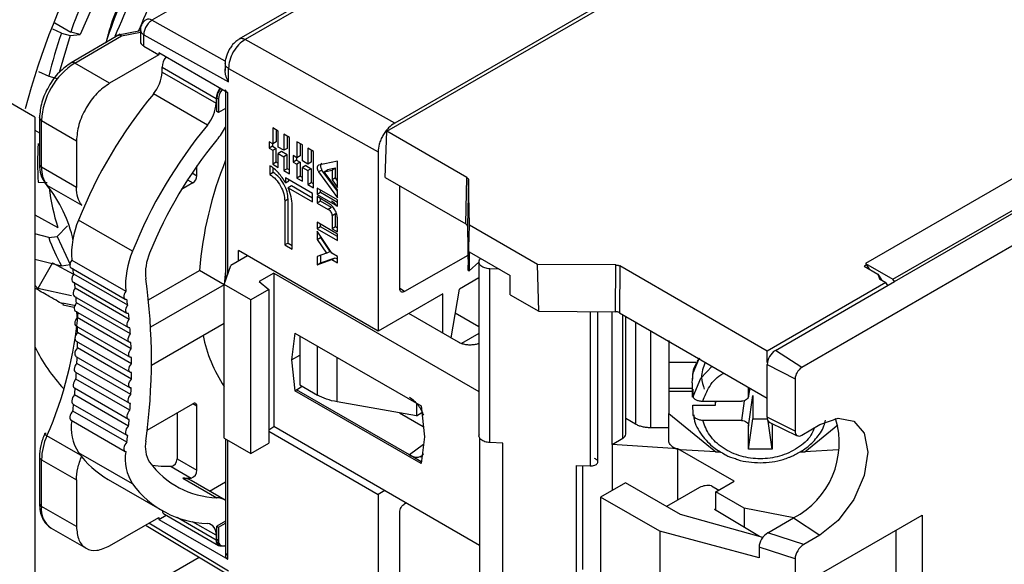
# Model space of a CAD drawing. Header units: millimetres. Extents: x 7187 to 8806, y -3756 to -2918.
# Tile 112 of 250: x 8062 to 8104, y -3653 to -3630. Entities that reach past the tile are written whole.
import ezdxf

# ---------------------------------------------------------------- set-up
doc = ezdxf.new("R2010")
doc.units = ezdxf.units.MM
doc.header["$LTSCALE"] = 3

msp = doc.modelspace()

# ---------------------------------------------------------------- linework, layer by layer
at = {"linetype": 'Continuous', "lineweight": 30}
for p, q in [((8088.587, -3617.388), (8067.418, -3629.609)), ((8092.531, -3618.061), (8071.122, -3630.42)), ((8092.762, -3618.089), (8071.378, -3630.434)), ((8077.411, -3634.335), (8100.109, -3621.231)), ((8099.244, -3621.575), (8077.749, -3633.984)), ((8065.512, -3627.58), (8064.366, -3630.223)), ((8063.288, -3629.719), (8063.959, -3630.115)), ((8070.539, -3631.348), (8067.418, -3629.609)), ((8063.569, -3630.156), (8063.199, -3629.984)), ((8063.931, -3630.266), (8063.465, -3631.834)), ((8063.569, -3630.156), (8063.931, -3630.266)), ((8063.931, -3630.266), (8064.366, -3630.223)), ((8064.366, -3630.223), (8063.959, -3630.115)), ((8066.072, -3630.21), (8063.983, -3631.416)), ((8066.924, -3630.058), (8065.912, -3630.263)), ((8066.125, -3630.281), (8066.924, -3630.119)), ((8066.924, -3630.021), (8066.924, -3630.512)), ((8067.071, -3630.225), (8070.677, -3632.234)), ((8067.071, -3630.715), (8067.071, -3630.225)), ((8064.133, -3631.431), (8066.125, -3630.281)), ((8077.749, -3633.984), (8071.378, -3630.434)), ((8067.707, -3631.082), (8065.618, -3632.288)), ((8067.071, -3630.715), (8067.707, -3631.082)), ((8070.641, -3632.694), (8067.707, -3631.001)), ((8067.707, -3631.001), (8067.707, -3631.082)), ((8063.983, -3631.416), (8063.979, -3631.418)), ((8065.618, -3632.288), (8064.133, -3631.431)), ((8070.531, -3631.444), (8070.531, -3631.746)), ((8062.437, -3633.732), (8058.902, -3631.69)), ((8062.584, -3631.798), (8063.025, -3631.986)), ((8067.848, -3631.613), (8070.147, -3632.94)), ((8067.848, -3631.816), (8067.848, -3631.613)), ((8067.848, -3631.816), (8070.147, -3633.143)), ((8070.677, -3631.662), (8077.042, -3635.208)), ((8070.677, -3632.234), (8070.677, -3631.662)), ((8116.956, -3631.747), (8095.069, -3644.382)), ((8063.025, -3631.986), (8063.39, -3632.087)), ((8069.776, -3634.075), (8067.478, -3632.748)), ((8070.553, -3632.643), (8070.553, -3640.671)), ((8070.641, -3640.418), (8070.641, -3632.694)), ((8070.147, -3632.94), (8070.147, -3633.143)), ((8070.182, -3633.491), (8070.182, -3632.919)), ((8070.182, -3632.919), (8070.253, -3632.96)), ((8070.253, -3632.96), (8070.253, -3633.532)), ((8109.946, -3632.934), (8097.784, -3639.955)), ((8070.253, -3633.532), (8070.182, -3633.491)), ((8070.553, -3633.358), (8070.253, -3633.532)), ((8098.951, -3640.628), (8111.113, -3633.607)), ((8062.437, -3633.732), (8062.437, -3662.31)), ((8062.631, -3633.758), (8062.631, -3633.753)), ((8062.631, -3633.758), (8062.631, -3635.74)), ((8062.719, -3633.88), (8064.204, -3634.738)), ((8062.719, -3635.862), (8062.719, -3633.88)), ((8099.012, -3640.729), (8111.052, -3633.778)), ((8062.437, -3634.286), (8062.631, -3634.398)), ((8072.796, -3634.323), (8072.56, -3634.187)), ((8072.56, -3634.187), (8072.56, -3634.869)), ((8072.701, -3634.268), (8072.701, -3634.788)), ((8072.796, -3635.006), (8072.796, -3634.323)), ((8077.343, -3636.294), (8077.411, -3634.335)), ((8080.818, -3636.301), (8077.411, -3634.335)), ((8064.204, -3634.738), (8064.204, -3636.719)), ((8072.56, -3634.869), (8072.402, -3634.778)), ((8072.402, -3634.778), (8072.402, -3635.051)), ((8072.543, -3634.86), (8072.543, -3634.969)), ((8072.701, -3634.788), (8072.56, -3634.869)), ((8073.269, -3634.596), (8073.032, -3634.46)), ((8073.032, -3634.46), (8073.032, -3635.142)), ((8073.174, -3634.541), (8073.174, -3635.06)), ((8073.269, -3636.143), (8073.269, -3634.596)), ((8073.82, -3634.915), (8073.584, -3634.778)), ((8073.584, -3634.778), (8073.584, -3635.46)), ((8073.725, -3634.86), (8073.725, -3635.379)), ((8072.543, -3634.969), (8072.402, -3635.051)), ((8072.402, -3635.051), (8072.56, -3635.142)), ((8072.543, -3634.969), (8072.701, -3635.06)), ((8072.56, -3635.142), (8072.701, -3635.06)), ((8072.56, -3635.142), (8072.56, -3635.733)), ((8072.701, -3635.652), (8072.701, -3635.06)), ((8073.032, -3635.142), (8072.796, -3635.006)), ((8072.937, -3635.197), (8072.796, -3635.279)), ((8072.796, -3635.87), (8072.796, -3635.279)), ((8072.796, -3635.279), (8073.032, -3635.415)), ((8073.174, -3635.333), (8072.937, -3635.197)), ((8073.174, -3635.06), (8073.032, -3635.142)), ((8073.82, -3635.597), (8073.82, -3634.915)), ((8074.293, -3635.187), (8074.057, -3635.051)), ((8074.057, -3635.051), (8074.057, -3635.733)), ((8074.198, -3635.133), (8074.198, -3635.652)), ((8074.293, -3636.734), (8074.293, -3635.187)), ((8077.042, -3635.208), (8077.042, -3642.84)), ((8072.701, -3635.652), (8072.56, -3635.733)), ((8072.796, -3635.707), (8072.701, -3635.652)), ((8073.174, -3635.333), (8073.032, -3635.415)), ((8073.032, -3635.415), (8073.032, -3636.006)), ((8073.174, -3635.925), (8073.174, -3635.333)), ((8073.584, -3635.46), (8073.426, -3635.369)), ((8073.426, -3635.369), (8073.426, -3635.642)), ((8073.568, -3635.561), (8073.426, -3635.642)), ((8073.426, -3635.642), (8073.584, -3635.733)), ((8073.568, -3635.451), (8073.568, -3635.561)), ((8073.568, -3635.561), (8073.725, -3635.652)), ((8073.725, -3635.379), (8073.584, -3635.46)), ((8073.725, -3635.652), (8073.584, -3635.733)), ((8073.725, -3635.652), (8073.725, -3636.243)), ((8074.057, -3635.733), (8073.82, -3635.597)), ((8074.198, -3635.652), (8074.057, -3635.733)), ((8075.317, -3635.611), (8074.512, -3635.776)), ((8075.317, -3636.718), (8075.317, -3635.611)), ((8064.204, -3636.719), (8062.719, -3635.862)), ((8069.128, -3636.107), (8069.334, -3636.226)), ((8069.334, -3636.226), (8069.334, -3635.809)), ((8072.441, -3635.803), (8072.441, -3636.167)), ((8072.583, -3636.085), (8072.441, -3636.167)), ((8072.56, -3635.733), (8072.796, -3635.87)), ((8072.583, -3636.085), (8072.583, -3635.906)), ((8073.174, -3635.925), (8073.032, -3636.006)), ((8073.032, -3636.006), (8073.269, -3636.143)), ((8073.269, -3635.98), (8073.174, -3635.925)), ((8073.584, -3635.733), (8073.584, -3636.325)), ((8073.962, -3635.788), (8073.82, -3635.87)), ((8073.82, -3636.461), (8073.82, -3635.87)), ((8073.82, -3635.87), (8074.057, -3636.006)), ((8073.962, -3635.788), (8074.198, -3635.925)), ((8074.198, -3635.925), (8074.057, -3636.006)), ((8074.057, -3636.006), (8074.057, -3636.598)), ((8074.198, -3635.925), (8074.198, -3636.516)), ((8074.653, -3635.982), (8074.512, -3636.064)), ((8074.512, -3636.064), (8075.317, -3637.158)), ((8075.317, -3636.884), (8074.653, -3635.982)), ((8074.749, -3636.057), (8074.891, -3635.975)), ((8074.749, -3636.057), (8075.081, -3635.989)), ((8075.317, -3636.828), (8074.749, -3636.057)), ((8075.222, -3635.907), (8074.891, -3635.975)), ((8075.222, -3635.907), (8075.081, -3635.989)), ((8075.081, -3635.989), (8075.081, -3636.397)), ((8075.222, -3636.316), (8075.222, -3635.907)), ((8062.575, -3636.497), (8062.952, -3636.518)), ((8069.157, -3636.532), (8068.677, -3636.81)), ((8068.932, -3636.403), (8069.157, -3636.532)), ((8074.254, -3636.975), (8073.103, -3636.311)), ((8073.103, -3636.311), (8073.103, -3636.523)), ((8073.103, -3636.523), (8073.245, -3636.441)), ((8073.245, -3636.441), (8073.245, -3636.393)), ((8073.725, -3636.243), (8073.584, -3636.325)), ((8073.584, -3636.325), (8073.82, -3636.461)), ((8073.725, -3636.243), (8073.82, -3636.298)), ((8074.057, -3636.598), (8074.198, -3636.516)), ((8074.293, -3636.571), (8074.198, -3636.516)), ((8075.222, -3636.316), (8075.081, -3636.397)), ((8075.081, -3636.397), (8075.317, -3636.718)), ((8075.317, -3636.445), (8075.222, -3636.316)), ((8077.343, -3636.294), (8080.77, -3638.273)), ((8080.77, -3638.273), (8080.818, -3636.301)), ((8080.891, -3636.402), (8080.843, -3638.373)), ((8080.926, -3638.323), (8080.891, -3636.402)), ((8062.947, -3636.619), (8064.431, -3637.477)), ((8073.354, -3636.657), (8073.213, -3636.738)), ((8073.213, -3636.738), (8074.254, -3637.339)), ((8074.254, -3637.176), (8073.354, -3636.657)), ((8074.057, -3636.598), (8074.293, -3636.734)), ((8075.317, -3637.249), (8074.451, -3636.749)), ((8074.451, -3636.749), (8074.451, -3637.021)), ((8074.592, -3636.94), (8074.451, -3637.021)), ((8074.592, -3636.94), (8074.592, -3636.83)), ((8075.317, -3637.358), (8074.592, -3636.94)), ((8075.317, -3637.158), (8075.317, -3636.828)), ((8077.961, -3637.891), (8077.961, -3636.666)), ((8073.213, -3637.221), (8073.072, -3637.303)), ((8073.072, -3637.303), (8073.072, -3639.168)), ((8073.213, -3639.086), (8073.213, -3637.221)), ((8074.254, -3637.339), (8074.254, -3636.975)), ((8074.451, -3637.021), (8075.317, -3637.522)), ((8074.923, -3637.385), (8074.451, -3637.112)), ((8074.451, -3637.112), (8074.451, -3637.385)), ((8074.592, -3637.304), (8074.451, -3637.385)), ((8074.451, -3637.385), (8074.923, -3637.658)), ((8074.592, -3637.304), (8074.592, -3637.194)), ((8075.065, -3637.577), (8074.592, -3637.304)), ((8075.317, -3637.522), (8075.317, -3637.249)), ((8073.387, -3639.35), (8073.387, -3637.485)), ((8075.065, -3637.577), (8074.923, -3637.658)), ((8062.437, -3637.883), (8063.415, -3638.432)), ((8066.591, -3639.436), (8064.293, -3638.109)), ((8075.317, -3638.705), (8074.451, -3638.204)), ((8074.451, -3638.204), (8074.451, -3638.477)), ((8075.222, -3637.85), (8075.081, -3637.931)), ((8075.081, -3637.931), (8075.081, -3638.477)), ((8075.222, -3638.395), (8075.222, -3637.85)), ((8075.317, -3638.614), (8075.317, -3638.068)), ((8077.961, -3641.021), (8077.961, -3637.891)), ((8063.39, -3638.809), (8063.825, -3638.351)), ((8074.592, -3638.396), (8074.451, -3638.477)), ((8074.451, -3638.477), (8075.317, -3638.978)), ((8075.075, -3639.52), (8074.451, -3638.583)), ((8074.451, -3638.583), (8074.451, -3638.932)), ((8074.592, -3638.396), (8074.592, -3638.286)), ((8075.317, -3638.814), (8074.592, -3638.396)), ((8075.222, -3638.395), (8075.081, -3638.477)), ((8075.081, -3638.477), (8075.317, -3638.614)), ((8075.317, -3638.45), (8075.222, -3638.395)), ((8080.843, -3638.373), (8080.878, -3640.255)), ((8080.878, -3640.255), (8080.926, -3638.323)), ((8083.83, -3640), (8080.926, -3638.323)), ((8063.025, -3638.848), (8062.437, -3638.69)), ((8063.025, -3638.848), (8063.39, -3638.809)), ((8063.39, -3638.809), (8063.931, -3640.006)), ((8074.451, -3638.932), (8074.592, -3638.85)), ((8074.451, -3638.932), (8074.845, -3639.523)), ((8074.592, -3638.795), (8074.592, -3638.85)), ((8074.592, -3638.85), (8074.986, -3639.442)), ((8075.317, -3638.978), (8075.317, -3638.705)), ((8077.042, -3642.84), (8071.102, -3639.41)), ((8071.102, -3639.848), (8071.102, -3639.41)), ((8073.213, -3639.086), (8073.072, -3639.168)), ((8073.072, -3639.168), (8073.387, -3639.35)), ((8073.213, -3639.086), (8073.387, -3639.187)), ((8074.845, -3639.523), (8074.986, -3639.442)), ((8080.911, -3639.458), (8082.668, -3640.472)), ((8080.911, -3639.458), (8080.911, -3640.274)), ((8062.437, -3639.769), (8063.569, -3640.05)), ((8064.005, -3639.81), (8066.303, -3641.137)), ((8071.48, -3639.629), (8070.772, -3640.038)), ((8074.845, -3639.523), (8074.451, -3639.66)), ((8074.451, -3639.66), (8074.451, -3640.01)), ((8074.451, -3640.01), (8075.075, -3639.793)), ((8074.592, -3639.611), (8074.592, -3639.928)), ((8074.592, -3639.928), (8075.217, -3639.711)), ((8075.317, -3639.66), (8075.075, -3639.52)), ((8075.075, -3639.793), (8075.217, -3639.711)), ((8075.075, -3639.793), (8075.317, -3639.933)), ((8075.217, -3639.711), (8075.317, -3639.77)), ((8075.317, -3639.933), (8075.317, -3639.66)), ((8080.866, -3639.617), (8078.172, -3641.145)), ((8081.335, -3639.896), (8081.335, -3647.288)), ((8081.36, -3639.807), (8081.399, -3639.739)), ((8063.192, -3639.928), (8062.561, -3641.021)), ((8063.192, -3639.928), (8064.08, -3640.416)), ((8063.569, -3640.05), (8063.931, -3640.006)), ((8063.974, -3640.146), (8066.272, -3641.473)), ((8067.27, -3641.5), (8069.436, -3640.25)), ((8070.49, -3640.858), (8069.436, -3640.25)), ((8070.49, -3640.854), (8070.772, -3640.038)), ((8070.553, -3640.266), (8070.496, -3640.862)), ((8074.451, -3640.01), (8074.592, -3639.928)), ((8080.878, -3640.255), (8080.911, -3640.274)), ((8081.335, -3639.907), (8080.911, -3640.274)), ((8082.199, -3640.202), (8081.799, -3640.185)), ((8081.799, -3647.575), (8081.799, -3640.185)), ((8087.158, -3640.02), (8083.83, -3640)), ((8083.879, -3641.988), (8083.83, -3640)), ((8087.138, -3642.007), (8087.158, -3640.02)), ((8087.333, -3640.062), (8087.312, -3642.05)), ((8093.603, -3643.682), (8087.333, -3640.062)), ((8097.837, -3640.014), (8097.731, -3640.075)), ((8097.731, -3640.075), (8098.307, -3640.407)), ((8097.784, -3639.955), (8097.81, -3639.998)), ((8097.784, -3639.955), (8098.951, -3640.628)), ((8097.81, -3639.998), (8097.837, -3640.014)), ((8097.952, -3640.202), (8097.837, -3640.014)), ((8066.385, -3641.732), (8064.087, -3640.405)), ((8072.611, -3640.364), (8071.985, -3640.726)), ((8071.985, -3640.726), (8072.388, -3641.064)), ((8072.611, -3640.364), (8081.335, -3645.401)), ((8072.611, -3640.364), (8072.611, -3646.897)), ((8081.335, -3640.566), (8080.499, -3641.048)), ((8082.668, -3641.289), (8082.668, -3640.472)), ((8093.947, -3643.652), (8099.012, -3640.729)), ((8098.307, -3640.407), (8098.383, -3640.614)), ((8098.307, -3640.407), (8098.46, -3640.659)), ((8098.383, -3640.614), (8098.65, -3640.769)), ((8099.012, -3640.729), (8098.951, -3640.628)), ((8062.561, -3641.021), (8062.437, -3640.879)), ((8064.001, -3641.338), (8062.561, -3641.021)), ((8064.053, -3640.744), (8066.351, -3642.071)), ((8066.451, -3642.337), (8064.153, -3641.01)), ((8070.49, -3640.866), (8067.363, -3642.671)), ((8071.621, -3641.507), (8070.49, -3640.854)), ((8070.49, -3647.387), (8070.49, -3640.854)), ((8072.388, -3641.064), (8071.621, -3641.507)), ((8072.388, -3641.064), (8072.388, -3647.597)), ((8078.172, -3641.145), (8077.962, -3641.024)), ((8080.144, -3643.121), (8080.499, -3641.048)), ((8098.65, -3640.769), (8093.603, -3643.682)), ((8098.727, -3640.893), (8098.65, -3640.769)), ((8064.115, -3641.355), (8066.413, -3642.682)), ((8071.621, -3648.04), (8071.621, -3641.507)), ((8079.8, -3641.248), (8077.042, -3642.84)), ((8079.8, -3642.923), (8079.8, -3641.248)), ((8082.668, -3641.289), (8083.879, -3641.988)), ((8063.611, -3641.627), (8064.178, -3641.748)), ((8063.629, -3641.72), (8064.111, -3641.821)), ((8064.159, -3641.978), (8066.457, -3643.304)), ((8066.501, -3642.954), (8064.202, -3641.627)), ((8083.879, -3641.988), (8087.138, -3642.007)), ((8066.532, -3643.582), (8064.234, -3642.256)), ((8080.467, -3643.308), (8078.349, -3642.085)), ((8081.335, -3642.655), (8080.324, -3642.071)), ((8086.069, -3642.001), (8086.069, -3648.567)), ((8086.39, -3648.397), (8086.39, -3642.003)), ((8087.001, -3647.651), (8087.001, -3642.007)), ((8087.312, -3642.05), (8093.603, -3645.681)), ((8087.46, -3647.385), (8087.46, -3642.135)), ((8087.577, -3647.223), (8087.577, -3642.203)), ((8064.185, -3642.612), (8066.484, -3643.939)), ((8067.393, -3644.287), (8070.49, -3642.499)), ((8087.996, -3642.444), (8087.996, -3646.792)), ((8088.632, -3642.812), (8088.632, -3646.944)), ((8064.194, -3643.257), (8066.492, -3644.584)), ((8066.546, -3644.222), (8064.248, -3642.895)), ((8073.495, -3642.916), (8073.353, -3644.059)), ((8073.495, -3642.916), (8078.869, -3646.018)), ((8073.704, -3643.037), (8073.704, -3645.119)), ((8081.335, -3642.934), (8080.592, -3643.363)), ((8089.407, -3643.227), (8089.407, -3644.166)), ((8066.542, -3644.872), (8064.244, -3643.545)), ((8074.458, -3645.554), (8074.458, -3643.472)), ((8095.069, -3644.382), (8093.947, -3643.652)), ((8064.185, -3643.912), (8066.484, -3645.239)), ((8073.353, -3644.059), (8073.704, -3643.857)), ((8073.353, -3644.059), (8073.495, -3645.366)), ((8075.296, -3645.843), (8075.296, -3643.956)), ((8093.603, -3644.174), (8093.603, -3643.682)), ((8066.521, -3645.531), (8064.223, -3644.204)), ((8090.557, -3644.166), (8089.407, -3644.166)), ((8089.407, -3644.166), (8089.407, -3645.276)), ((8093.596, -3644.26), (8094.789, -3644.867)), ((8093.596, -3646.487), (8093.596, -3644.26)), ((8064.159, -3644.577), (8066.457, -3645.904)), ((8066.482, -3646.2), (8064.184, -3644.873)), ((8094.789, -3644.867), (8094.789, -3647.095)), ((8064.115, -3645.251), (8066.413, -3646.578)), ((8073.495, -3645.366), (8073.566, -3645.325)), ((8073.566, -3645.325), (8073.806, -3645.177)), ((8078.372, -3648.099), (8073.566, -3645.325)), ((8073.704, -3645.119), (8074.458, -3645.554)), ((8089.407, -3645.276), (8089.407, -3645.391)), ((8090.407, -3645.276), (8089.407, -3645.276)), ((8090.407, -3645.038), (8090.407, -3645.644)), ((8090.436, -3645.308), (8090.444, -3645.611)), ((8090.436, -3645.644), (8090.436, -3645.308)), ((8092.8, -3645.622), (8092.864, -3645.254)), ((8092.807, -3645.569), (8092.807, -3645.221)), ((8092.861, -3645.253), (8092.807, -3645.569)), ((8066.425, -3646.877), (8064.127, -3645.55)), ((8078.869, -3648.468), (8073.495, -3645.366)), ((8089.407, -3645.391), (8089.407, -3646.33)), ((8089.407, -3645.391), (8090.407, -3645.391)), ((8092.807, -3646.874), (8092.982, -3645.577)), ((8092.982, -3645.577), (8092.982, -3646.557)), ((8064.053, -3645.933), (8066.351, -3647.26)), ((8067.211, -3647.046), (8069.157, -3645.923)), ((8069.334, -3646.025), (8069.157, -3645.923)), ((8069.334, -3648.754), (8069.334, -3646.025)), ((8078.673, -3646.43), (8075.296, -3645.843)), ((8078.673, -3645.909), (8078.673, -3646.43)), ((8078.869, -3646.018), (8079.01, -3647.325)), ((8090.444, -3646.371), (8090.436, -3645.981)), ((8090.436, -3645.981), (8091.394, -3645.981)), ((8090.857, -3645.814), (8092.508, -3645.814)), ((8091.394, -3645.981), (8091.417, -3645.814)), ((8091.394, -3645.981), (8091.394, -3645.814)), ((8092.62, -3645.795), (8092.508, -3646.63)), ((8066.351, -3647.561), (8064.053, -3646.235)), ((8068.485, -3646.31), (8068.485, -3648.264)), ((8077.95, -3646.305), (8078.963, -3646.89)), ((8078.673, -3646.43), (8078.899, -3646.3)), ((8087.996, -3646.792), (8087.577, -3646.55)), ((8089.407, -3646.33), (8091.407, -3647.963)), ((8089.407, -3647.468), (8089.407, -3646.33)), ((8092.807, -3647.855), (8092.982, -3646.557)), ((8092.982, -3646.557), (8093.602, -3646.557)), ((8094.789, -3647.095), (8093.596, -3646.487)), ((8063.974, -3646.623), (8066.272, -3647.949)), ((8072.388, -3647.025), (8072.611, -3646.897)), ((8081.361, -3651.948), (8072.611, -3646.897)), ((8089.407, -3646.944), (8088.632, -3646.944)), ((8092.508, -3646.63), (8090.857, -3646.63)), ((8092.807, -3647.855), (8092.807, -3646.874)), ((8093.807, -3647.855), (8093.646, -3646.667)), ((8093.71, -3646.72), (8094.88, -3647.281)), ((8093.791, -3646.759), (8093.807, -3646.874)), ((8093.807, -3646.874), (8093.807, -3647.855)), ((8095.069, -3647.256), (8095.841, -3646.811)), ((8095.207, -3647.963), (8096.612, -3646.816)), ((8064.373, -3648.107), (8062.947, -3647.284)), ((8070.49, -3647.387), (8071.621, -3648.04)), ((8070.553, -3647.423), (8070.553, -3652.416)), ((8072.388, -3647.095), (8077.042, -3649.781)), ((8079.01, -3647.325), (8078.869, -3648.468)), ((8081.361, -3647.375), (8081.361, -3653.727)), ((8087.001, -3647.651), (8087.46, -3647.385)), ((8070.641, -3652.536), (8070.641, -3647.474)), ((8071.621, -3648.04), (8072.388, -3647.597)), ((8078.97, -3647.649), (8078.372, -3648.099)), ((8082.351, -3647.598), (8081.799, -3647.575)), ((8082.351, -3654.13), (8082.351, -3647.598)), ((8089.794, -3647.834), (8087.001, -3647.651)), ((8087.001, -3647.651), (8087.001, -3649.608)), ((8092.198, -3649.222), (8089.794, -3647.834)), ((8089.794, -3650.02), (8089.794, -3647.834)), ((8093.807, -3647.855), (8092.807, -3647.855)), ((8062.631, -3648.182), (8062.631, -3650.171)), ((8066.591, -3649.329), (8064.293, -3648.003)), ((8068.485, -3648.264), (8069.334, -3648.754)), ((8078.878, -3648.392), (8078.372, -3648.099)), ((8078.847, -3648.173), (8078.911, -3648.125)), ((8091.407, -3647.963), (8089.907, -3647.876)), ((8091.407, -3647.963), (8091.623, -3647.963)), ((8094.989, -3647.963), (8095.207, -3647.963)), ((8096.639, -3647.88), (8095.207, -3647.963)), ((8062.719, -3648.304), (8064.204, -3649.161)), ((8062.719, -3650.293), (8062.719, -3648.304)), ((8068.233, -3648.594), (8069.081, -3649.084)), ((8085.48, -3648.543), (8086.069, -3648.567)), ((8085.48, -3653.442), (8085.48, -3648.543)), ((8085.751, -3652.965), (8085.751, -3648.554)), ((8068.73, -3649.081), (8070.18, -3649.918)), ((8064.204, -3649.161), (8064.204, -3651.15)), ((8065.552, -3649.139), (8067.85, -3650.466)), ((8070.539, -3650.02), (8069.09, -3649.183)), ((8069.871, -3649.634), (8070.553, -3649.24)), ((8087.563, -3649.283), (8086.511, -3649.89)), ((8089.91, -3650.637), (8087.563, -3649.283)), ((8090.72, -3649.485), (8089.317, -3650.295)), ((8091.224, -3649.415), (8091.544, -3649.6)), ((8091.42, -3649.671), (8092.198, -3649.222)), ((8077.325, -3649.618), (8077.042, -3649.781)), ((8077.042, -3649.781), (8077.042, -3657.413)), ((8089.036, -3651.348), (8086.511, -3649.89)), ((8086.511, -3649.89), (8086.511, -3656.695)), ((8092.622, -3650.365), (8091.42, -3649.671)), ((8091.42, -3650.458), (8091.42, -3649.671)), ((8064.204, -3651.15), (8062.719, -3650.293)), ((8078.172, -3650.172), (8078.227, -3650.139)), ((8091.351, -3650.417), (8091.42, -3650.377)), ((8094.734, -3650.772), (8092.622, -3650.365)), ((8092.622, -3650.365), (8092.622, -3651.18)), ((8065.618, -3651.967), (8067.707, -3650.761)), ((8067.707, -3650.842), (8068.02, -3650.662)), ((8067.707, -3650.761), (8067.707, -3650.842)), ((8067.952, -3650.622), (8070.25, -3651.949)), ((8070.147, -3651.72), (8068.486, -3650.761)), ((8077.961, -3653.669), (8077.961, -3650.538)), ((8093.41, -3651.61), (8089.91, -3650.637)), ((8093.276, -3651.573), (8091.351, -3650.417)), ((8093.624, -3651.413), (8094.719, -3650.781)), ((8094.719, -3650.781), (8095.841, -3651.51)), ((8095.911, -3653.13), (8100.19, -3650.66)), ((8100.19, -3650.66), (8100.19, -3655.682)), ((8063.133, -3651.209), (8064.62, -3652.067)), ((8067.165, -3651.107), (8070.531, -3653.118)), ((8070.677, -3653.038), (8067.279, -3651.008)), ((8067.707, -3650.842), (8070.641, -3652.536)), ((8070.147, -3651.517), (8069.148, -3650.94)), ((8070.553, -3650.914), (8070.182, -3651.128)), ((8070.182, -3651.7), (8070.182, -3651.128)), ((8070.182, -3651.128), (8070.253, -3651.169)), ((8070.253, -3651.169), (8070.553, -3650.995)), ((8070.253, -3651.169), (8070.253, -3651.74)), ((8070.147, -3651.517), (8070.147, -3651.72)), ((8093.255, -3652.476), (8089.036, -3651.348)), ((8089.036, -3651.348), (8089.036, -3658.153)), ((8095.158, -3651.905), (8093.624, -3651.413)), ((8095.841, -3651.51), (8095.158, -3651.905)), ((8099.068, -3651.308), (8099.068, -3655.034)), ((8070.253, -3651.74), (8070.182, -3651.7)), ((8070.275, -3651.906), (8070.346, -3651.946)), ((8093.255, -3652.026), (8093.255, -3652.476)), ((8094.789, -3652.518), (8093.255, -3652.026)), ((8069.428, -3652.459), (8062.437, -3656.495)), ((8094.789, -3652.518), (8094.789, -3660.06))]:
    msp.add_line(p, q, dxfattribs=at)
at = {"linetype": 'Continuous', "lineweight": 30, "flags": 128}
for points in [[(8064.133, -3631.431), (8064.092, -3631.412), (8064.052, -3631.403), (8064.015, -3631.404), (8063.983, -3631.416), (8063.983, -3631.416)], [(8064.005, -3639.81), (8063.966, -3639.871), (8063.938, -3639.937), (8063.924, -3640.002), (8063.924, -3640.061), (8063.939, -3640.109), (8063.967, -3640.142), (8063.974, -3640.146)], [(8064.087, -3640.405), (8064.047, -3640.465), (8064.019, -3640.53), (8064.004, -3640.595), (8064.003, -3640.655), (8064.016, -3640.703), (8064.043, -3640.738), (8064.053, -3640.744)], [(8064.153, -3641.01), (8064.113, -3641.069), (8064.083, -3641.134), (8064.066, -3641.199), (8064.064, -3641.259), (8064.076, -3641.309), (8064.101, -3641.345), (8064.115, -3641.355)], [(8066.303, -3641.137), (8066.264, -3641.198), (8066.236, -3641.264), (8066.222, -3641.329), (8066.222, -3641.388), (8066.237, -3641.436), (8066.265, -3641.469), (8066.304, -3641.484), (8066.351, -3641.48)], [(8064.202, -3641.627), (8064.161, -3641.685), (8064.13, -3641.75), (8064.112, -3641.815), (8064.107, -3641.876), (8064.118, -3641.927), (8064.142, -3641.965), (8064.159, -3641.978)], [(8066.425, -3642.079), (8066.379, -3642.081), (8066.341, -3642.064), (8066.314, -3642.03), (8066.301, -3641.981), (8066.302, -3641.922), (8066.317, -3641.857), (8066.346, -3641.792), (8066.385, -3641.732)], [(8064.234, -3642.256), (8064.192, -3642.313), (8064.159, -3642.377), (8064.139, -3642.442), (8064.134, -3642.504), (8064.143, -3642.557), (8064.165, -3642.596), (8064.185, -3642.612)], [(8066.482, -3642.691), (8066.436, -3642.691), (8066.399, -3642.672), (8066.374, -3642.636), (8066.362, -3642.586), (8066.364, -3642.526), (8066.381, -3642.461), (8066.411, -3642.396), (8066.451, -3642.337)], [(8064.248, -3642.895), (8064.205, -3642.951), (8064.171, -3643.015), (8064.15, -3643.08), (8064.143, -3643.143), (8064.15, -3643.196), (8064.171, -3643.237), (8064.194, -3643.257)], [(8066.521, -3643.315), (8066.476, -3643.312), (8066.44, -3643.292), (8066.416, -3643.254), (8066.406, -3643.203), (8066.41, -3643.142), (8066.428, -3643.076), (8066.459, -3643.012), (8066.501, -3642.954)], [(8064.244, -3643.545), (8064.2, -3643.6), (8064.165, -3643.663), (8064.143, -3643.728), (8064.134, -3643.791), (8064.139, -3643.846), (8064.159, -3643.889), (8064.185, -3643.912)], [(8066.542, -3643.95), (8066.498, -3643.945), (8066.464, -3643.923), (8066.441, -3643.883), (8066.432, -3643.831), (8066.438, -3643.769), (8066.457, -3643.703), (8066.49, -3643.639), (8066.532, -3643.582)], [(8090.407, -3645.038), (8090.456, -3644.603), (8090.721, -3643.965)], [(8064.223, -3644.204), (8064.178, -3644.258), (8064.142, -3644.321), (8064.118, -3644.386), (8064.107, -3644.45), (8064.112, -3644.506), (8064.13, -3644.55), (8064.159, -3644.577)], [(8066.546, -3644.595), (8066.503, -3644.589), (8066.469, -3644.564), (8066.448, -3644.523), (8066.441, -3644.469), (8066.448, -3644.407), (8066.469, -3644.341), (8066.503, -3644.278), (8066.546, -3644.222)], [(8090.444, -3645.611), (8090.781, -3644.828), (8091.255, -3644.317)], [(8064.184, -3644.873), (8064.138, -3644.926), (8064.101, -3644.987), (8064.076, -3645.053), (8064.064, -3645.117), (8064.066, -3645.174), (8064.083, -3645.22), (8064.113, -3645.25), (8064.115, -3645.251)], [(8066.532, -3645.251), (8066.49, -3645.242), (8066.457, -3645.216), (8066.438, -3645.173), (8066.432, -3645.118), (8066.441, -3645.055), (8066.464, -3644.989), (8066.498, -3644.927), (8066.542, -3644.872)], [(8064.127, -3645.55), (8064.081, -3645.601), (8064.043, -3645.662), (8064.016, -3645.728), (8064.003, -3645.792), (8064.004, -3645.85), (8064.019, -3645.897), (8064.047, -3645.929), (8064.053, -3645.933)], [(8066.501, -3645.916), (8066.459, -3645.905), (8066.428, -3645.877), (8066.41, -3645.832), (8066.406, -3645.776), (8066.416, -3645.713), (8066.44, -3645.647), (8066.476, -3645.585), (8066.521, -3645.531)], [(8064.053, -3646.235), (8064.006, -3646.285), (8063.967, -3646.346), (8063.939, -3646.411), (8063.924, -3646.477), (8063.924, -3646.536), (8063.938, -3646.584), (8063.966, -3646.618), (8063.974, -3646.623)], [(8066.451, -3646.589), (8066.411, -3646.577), (8066.381, -3646.546), (8066.364, -3646.501), (8066.362, -3646.443), (8066.374, -3646.379), (8066.399, -3646.314), (8066.436, -3646.252), (8066.482, -3646.2)], [(8095.841, -3646.811), (8096.62, -3646.54), (8097.28, -3646.668), (8097.721, -3647.176), (8097.876, -3647.986), (8097.721, -3648.975), (8097.28, -3649.992), (8096.62, -3650.882), (8095.841, -3651.51)], [(8066.385, -3647.271), (8066.346, -3647.256), (8066.317, -3647.224), (8066.302, -3647.177), (8066.301, -3647.119), (8066.314, -3647.054), (8066.341, -3646.989), (8066.379, -3646.928), (8066.425, -3646.877)], [(8062.912, -3647.192), (8062.882, -3647.188), (8062.86, -3647.19), (8062.849, -3647.196), (8062.848, -3647.201)], [(8066.351, -3647.561), (8066.304, -3647.612), (8066.265, -3647.672), (8066.237, -3647.738), (8066.222, -3647.803), (8066.222, -3647.863), (8066.236, -3647.911), (8066.264, -3647.944), (8066.303, -3647.96)], [(8068.233, -3648.594), (8067.809, -3648.587), (8067.427, -3648.545)], [(8070.147, -3651.72), (8070.153, -3651.796), (8070.173, -3651.861), (8070.206, -3651.912), (8070.25, -3651.949), (8070.304, -3651.969), (8070.365, -3651.971), (8070.4, -3651.965)], [(8070.275, -3651.906), (8070.275, -3651.906), (8070.236, -3651.873), (8070.206, -3651.826), (8070.188, -3651.768), (8070.182, -3651.7)]]:
    msp.add_lwpolyline(points, dxfattribs=at)
at = {"linetype": 'Continuous', "lineweight": 30}
for centre, radius, start, end in [((8090.141, -3640.637), 29.035, 135.7007, 165.5388), ((8084.092, -3637.221), 21.35, 152.5409, 160.5621), ((8067.277, -3629.813), 0.248, 55.3909, 114.6826), ((8082.386, -3636.744), 19.938, 160.7053, 166.1943), ((8067.174, -3629.996), 0.251, 185.7274, 245.623), ((8065.789, -3634.02), 3.074, 122.6053, 177.3949), ((8068.613, -3631.648), 0.766, 141.9058, 177.3509), ((8066.309, -3631.744), 1.541, 319.333, 357.3077), ((8082.986, -3645.589), 20.134, 140.3752, 158.1918), ((8070.912, -3632.975), 0.766, 141.9058, 177.3509), ((8070.872, -3632.951), 0.691, 141.08, 177.3334), ((8070.943, -3632.992), 0.691, 141.08, 177.3334), ((8068.607, -3633.07), 1.541, 319.333, 357.3077), ((8062.774, -3633.748), 0.144, 184.0357, 247.2697), ((8085.284, -3646.916), 20.134, 140.3752, 158.1918), ((8067.312, -3632.326), 3.725, 320.3428, 330.4581), ((8075.22, -3635.677), 12.672, 176.2871, 183.7129), ((8084.11, -3646.238), 18.086, 140.3752, 158.1918), ((8085.426, -3641.59), 16.046, 157.9534, 175.2078), ((8062.781, -3635.725), 0.151, 185.6934, 245.6336), ((8063.894, -3635.922), 1.177, 177.1022, 216.3742), ((8063.043, -3636.452), 0.193, 202.9006, 240.2218), ((8068.95, -3636.209), 0.384, 302.6059, 357.3951), ((8058.296, -3640.284), 5.921, 12.7212, 38.2312), ((8071.408, -3635.793), 8.417, 186.4662, 198.275), ((8067.678, -3639.556), 3.682, 156.852, 183.956), ((8069.275, -3636.745), 6.595, 198.599, 210.0826), ((8069.976, -3640.883), 3.682, 156.852, 183.956), ((8069.287, -3640.372), 2.145, 156.5642, 186.2041), ((8045.288, -3642.771), 18.947, 7.1733, 7.9427), ((8042.536, -3644.057), 24.86, 352.0149, 7.9851), ((8044.286, -3642.89), 19.956, 5.405, 6.1483), ((8043.096, -3642.992), 21.151, 3.7, 4.4133), ((8047.586, -3644.098), 18.947, 7.1733, 7.9427), ((8042.064, -3643.048), 22.184, 2.0473, 2.7388), ((8047.827, -3640.646), 16.513, 336.2982, 355.1321), ((8046.584, -3644.217), 19.956, 5.405, 6.1483), ((8040.942, -3643.079), 23.306, 0.4532, 1.1221), ((8045.394, -3644.319), 21.151, 3.7, 4.4133), ((8075.472, -3641.867), 5.986, 191.0511, 213.667), ((8068.905, -3640.36), 7.191, 205.9154, 223.2424), ((8039.817, -3643.076), 24.431, 358.9005, 359.5488), ((8044.362, -3644.375), 22.184, 2.0473, 2.7388), ((8094.358, -3644.294), 0.762, 122.6064, 177.3939), ((8038.71, -3643.047), 25.539, 357.4022, 358.0318), ((8043.24, -3644.406), 23.306, 0.4532, 1.1221), ((8095.397, -3644.895), 0.609, 122.6055, 177.3948), ((8037.49, -3642.98), 26.761, 355.9446, 356.5544), ((8042.116, -3644.403), 24.431, 358.9005, 359.5488), ((8036.559, -3642.908), 27.695, 354.5253, 355.1228), ((8041.008, -3644.374), 25.539, 357.4022, 358.0318), ((8035.397, -3642.79), 28.863, 353.1461, 353.7273), ((8039.788, -3644.307), 26.761, 355.9446, 356.5544), ((8069.226, -3646.007), 0.109, 350.7862, 129.2031), ((8038.857, -3644.234), 27.695, 354.5253, 355.1228), ((8093.835, -3646.515), 0.24, 173.3654, 238.7856), ((8093.066, -3647.585), 3.598, 297.3418, 16.643), ((8065.979, -3646.933), 1.997, 171.3561, 212.3711), ((8065.384, -3648.363), 2.666, 156.1099, 178.7225), ((8063.018, -3647.098), 0.199, 211.122, 248.9397), ((8037.695, -3644.117), 28.863, 353.1461, 353.7273), ((8094.96, -3647.122), 0.173, 170.7867, 309.2016), ((8068.377, -3647.749), 1.245, 168.9692, 211.8433), ((8062.774, -3648.171), 0.144, 184.0357, 247.2697), ((8067.634, -3645.568), 4.134, 216.0789, 239.7547), ((8068.278, -3648.26), 1.997, 171.3561, 212.3711), ((8068.145, -3648.265), 0.34, 284.9112, 0.2495), ((8070.294, -3646.239), 3.681, 216.0652, 268.2207), ((8068.702, -3649.864), 0.784, 60.3724, 87.9407), ((8068.948, -3644.489), 4.597, 267.29, 271.6614), ((8068.994, -3648.755), 0.34, 284.9112, 0.2495), ((8069.903, -3646.917), 4.098, 216.0657, 268.2203), ((8091.072, -3650.167), 0.767, 78.5077, 117.259), ((8070.152, -3650.701), 0.784, 60.3724, 87.9407), ((8062.781, -3650.156), 0.151, 185.6934, 245.6336), ((8063.647, -3650.425), 0.937, 171.9258, 236.7618), ((8068.063, -3650.445), 0.209, 186.5485, 238.0155), ((8069.717, -3651.444), 0.436, 350.435, 82.1824), ((8070.444, -3651.774), 0.194, 170.1932, 304.2329)]:
    msp.add_arc(centre, radius, start, end, dxfattribs=at)
for centre in [(8093.632, -3651.817), (8095.166, -3652.309)]:
    msp.add_ellipse(centre, major_axis=(0.28, 0.429), ratio=0.587736, start_param=0.859766, end_param=2.408904, dxfattribs=at)
for points, knots in [([(8072.265, -3621.5), (8072.245, -3621.509), (8071.752, -3621.735), (8070.772, -3622.487), (8069.391, -3623.739), (8068.11, -3625.275), (8066.988, -3626.989), (8066.065, -3628.78), (8065.651, -3629.989), (8065.453, -3630.568)], [0, 0, 0, 0, 0.006978, 0.174768, 0.342559, 0.51035, 0.67814, 0.84593, 1, 1, 1, 1]), ([(8065.473, -3630.556), (8065.529, -3630.343), (8065.784, -3629.36), (8066.619, -3627.587), (8067.938, -3625.377), (8069.567, -3623.461), (8070.966, -3622.15), (8071.798, -3621.666), (8072.018, -3621.538)], [0, 0, 0, 0, 0.059232, 0.27274, 0.4875, 0.703861, 0.921823, 1, 1, 1, 1]), ([(8065.851, -3630.295), (8066.347, -3629.125), (8067.338, -3626.783), (8069.698, -3623.668), (8071.475, -3622.345), (8072.363, -3621.683)], [0, 0, 0, 0, 0.333331, 0.666665, 1, 1, 1, 1]), ([(8066.848, -3630.073), (8067.257, -3629.117), (8068.167, -3626.992), (8070.402, -3624.074), (8072.176, -3622.749), (8073.063, -3622.087)], [0, 0, 0, 0, 0.290344, 0.64517, 1, 1, 1, 1]), ([(8066.991, -3629.771), (8066.963, -3629.831), (8066.926, -3629.912), (8066.926, -3629.999), (8066.926, -3630.021)], [0, 0, 0, 0, 0.751793, 1, 1, 1, 1]), ([(8067.175, -3629.589), (8067.172, -3629.59), (8067.129, -3629.607), (8067.063, -3629.669), (8067.015, -3629.737), (8066.991, -3629.771)], [0, 0, 0, 0, 0.041038, 0.521291, 1, 1, 1, 1]), ([(8067.418, -3629.609), (8067.372, -3629.642), (8067.279, -3629.708), (8067.164, -3629.87), (8067.084, -3630.054), (8067.075, -3630.168), (8067.071, -3630.225)], [0, 0, 0, 0, 0.249988, 0.499992, 0.749999, 1, 1, 1, 1]), ([(8066.001, -3630.252), (8066.016, -3630.245), (8066.04, -3630.233), (8066.084, -3630.248), (8066.111, -3630.269), (8066.125, -3630.281)], [0, 0, 0, 0, 0.422293, 0.691885, 1, 1, 1, 1]), ([(8066.924, -3630.511), (8066.931, -3630.549), (8066.945, -3630.625), (8067.029, -3630.685), (8067.071, -3630.715)], [0, 0, 0, 0, 0.50002, 1, 1, 1, 1]), ([(8071.378, -3630.434), (8071.285, -3630.5), (8071.099, -3630.631), (8070.867, -3630.955), (8070.706, -3631.321), (8070.687, -3631.549), (8070.677, -3631.662)], [0, 0, 0, 0, 0.249996, 0.499999, 0.750001, 1, 1, 1, 1]), ([(8071.135, -3630.417), (8071.086, -3630.447), (8070.966, -3630.522), (8070.82, -3630.677), (8070.738, -3630.806), (8070.703, -3630.861)], [0, 0, 0, 0, 0.283311, 0.696978, 1, 1, 1, 1]), ([(8071.378, -3630.434), (8071.332, -3630.414), (8071.24, -3630.373), (8071.169, -3630.4), (8071.133, -3630.414)], [0, 0, 0, 0, 0.502094, 1, 1, 1, 1]), ([(8070.703, -3630.861), (8070.645, -3630.986), (8070.566, -3631.159), (8070.529, -3631.362), (8070.535, -3631.432), (8070.536, -3631.454)], [0, 0, 0, 0, 0.646443, 0.894207, 1, 1, 1, 1]), ([(8063.983, -3631.416), (8063.806, -3631.542), (8063.451, -3631.793), (8063.005, -3632.412), (8062.692, -3633.109), (8062.651, -3633.542), (8062.631, -3633.758)], [0, 0, 0, 0, 0.249998, 0.500001, 0.750001, 1, 1, 1, 1]), ([(8070.677, -3631.662), (8070.655, -3631.648), (8070.61, -3631.618), (8070.548, -3631.549), (8070.538, -3631.492), (8070.531, -3631.454)], [0, 0, 0, 0, 0.255983, 0.509806, 1, 1, 1, 1]), ([(8070.677, -3632.234), (8070.638, -3632.156), (8070.559, -3632), (8070.525, -3631.79), (8070.535, -3631.643), (8070.557, -3631.586), (8070.566, -3631.561)], [0, 0, 0, 0, 0.355784, 0.714308, 0.878093, 1, 1, 1, 1]), ([(8065.618, -3632.288), (8065.433, -3632.42), (8065.062, -3632.683), (8064.594, -3633.33), (8064.267, -3634.059), (8064.225, -3634.511), (8064.204, -3634.738)], [0, 0, 0, 0, 0.250001, 0.5, 0.750001, 1, 1, 1, 1]), ([(8070.641, -3632.694), (8070.617, -3632.676), (8070.571, -3632.641), (8070.545, -3632.594), (8070.553, -3632.572), (8070.553, -3632.572)], [0, 0, 0, 0, 0.498472, 0.996963, 1, 1, 1, 1]), ([(8077.749, -3633.984), (8077.66, -3634.046), (8077.523, -3634.142), (8077.358, -3634.339), (8077.246, -3634.509), (8077.154, -3634.692), (8077.066, -3634.933), (8077.052, -3635.1), (8077.042, -3635.208)], [0, 0, 0, 0, 0.239432, 0.369526, 0.499975, 0.630084, 0.760541, 1, 1, 1, 1]), ([(8074.653, -3635.694), (8074.644, -3635.698), (8074.626, -3635.706), (8074.607, -3635.73), (8074.595, -3635.763), (8074.591, -3635.802), (8074.595, -3635.846), (8074.607, -3635.892), (8074.626, -3635.939), (8074.644, -3635.967), (8074.653, -3635.982)], [0, 0, 0, 0, 0.125044, 0.250007, 0.375005, 0.500003, 0.624993, 0.749999, 0.874962, 1, 1, 1, 1]), ([(8062.631, -3635.74), (8062.641, -3635.894), (8062.662, -3636.205), (8062.797, -3636.419), (8062.864, -3636.527)], [0, 0, 0, 0, 0.496927, 1, 1, 1, 1]), ([(8073.103, -3636.523), (8073.058, -3636.448), (8072.966, -3636.299), (8072.802, -3636.102), (8072.626, -3635.929), (8072.503, -3635.845), (8072.441, -3635.803)], [0, 0, 0, 0, 0.249984, 0.499976, 0.749984, 1, 1, 1, 1]), ([(8073.213, -3637.221), (8073.204, -3637.118), (8073.185, -3636.913), (8073.041, -3636.58), (8072.834, -3636.28), (8072.667, -3636.15), (8072.583, -3636.085)], [0, 0, 0, 0, 0.249995, 0.5, 0.749984, 1, 1, 1, 1]), ([(8074.512, -3635.776), (8074.503, -3635.78), (8074.485, -3635.787), (8074.466, -3635.812), (8074.453, -3635.844), (8074.449, -3635.883), (8074.453, -3635.927), (8074.466, -3635.974), (8074.485, -3636.02), (8074.503, -3636.049), (8074.512, -3636.064)], [0, 0, 0, 0, 0.125044, 0.250007, 0.375005, 0.500003, 0.624993, 0.749999, 0.874962, 1, 1, 1, 1]), ([(8072.441, -3636.167), (8072.525, -3636.232), (8072.693, -3636.361), (8072.9, -3636.662), (8073.044, -3636.994), (8073.062, -3637.2), (8073.072, -3637.303)], [0, 0, 0, 0, 0.250016, 0.5, 0.750005, 1, 1, 1, 1]), ([(8080.818, -3636.301), (8080.829, -3636.309), (8080.85, -3636.323), (8080.873, -3636.348), (8080.888, -3636.374), (8080.89, -3636.393), (8080.891, -3636.402)], [0, 0, 0, 0, 0.249954, 0.499952, 0.750055, 1, 1, 1, 1]), ([(8064.431, -3637.477), (8064.366, -3637.376), (8064.234, -3637.175), (8064.214, -3636.871), (8064.204, -3636.719)], [0, 0, 0, 0, 0.5, 1, 1, 1, 1]), ([(8073.387, -3637.485), (8073.379, -3637.365), (8073.364, -3637.125), (8073.263, -3636.867), (8073.213, -3636.738)], [0, 0, 0, 0, 0.49999, 1, 1, 1, 1]), ([(8075.317, -3638.068), (8075.311, -3638.005), (8075.299, -3637.879), (8075.208, -3637.676), (8075.078, -3637.495), (8074.975, -3637.422), (8074.923, -3637.385)], [0, 0, 0, 0, 0.250003, 0.499994, 0.749997, 1, 1, 1, 1]), ([(8075.279, -3637.512), (8075.259, -3637.481), (8075.197, -3637.391), (8075.118, -3637.339), (8075.065, -3637.304)], [0, 0, 0, 0, 0.333304, 1, 1, 1, 1]), ([(8074.923, -3637.658), (8074.944, -3637.673), (8074.985, -3637.702), (8075.037, -3637.774), (8075.074, -3637.856), (8075.079, -3637.906), (8075.081, -3637.931)], [0, 0, 0, 0, 0.25004, 0.499979, 0.74999, 1, 1, 1, 1]), ([(8080.843, -3638.373), (8080.842, -3638.364), (8080.84, -3638.346), (8080.825, -3638.319), (8080.802, -3638.294), (8080.781, -3638.28), (8080.77, -3638.273)], [0, 0, 0, 0, 0.249946, 0.499966, 0.74994, 1, 1, 1, 1]), ([(8081.799, -3640.185), (8081.762, -3640.182), (8081.687, -3640.176), (8081.582, -3640.149), (8081.49, -3640.11), (8081.416, -3640.059), (8081.364, -3640.001), (8081.336, -3639.937), (8081.332, -3639.871), (8081.351, -3639.828), (8081.36, -3639.807)], [0, 0, 0, 0, 0.124994, 0.250003, 0.375002, 0.499995, 0.625006, 0.750001, 0.875004, 1, 1, 1, 1]), ([(8087.158, -3640.02), (8087.175, -3640.021), (8087.207, -3640.022), (8087.253, -3640.031), (8087.296, -3640.044), (8087.32, -3640.056), (8087.333, -3640.062)], [0, 0, 0, 0, 0.250031, 0.499963, 0.749927, 1, 1, 1, 1]), ([(8063.634, -3641.695), (8063.654, -3641.706), (8063.691, -3641.727), (8063.444, -3641.585), (8063.062, -3641.364), (8062.701, -3641.158), (8062.455, -3641.016), (8062.437, -3641.006)], [0, 0, 0, 0, 0.278447, 0.515086, 0.740619, 0.981773, 1, 1, 1, 1]), ([(8078.172, -3641.145), (8078.144, -3641.157), (8078.089, -3641.181), (8078.019, -3641.164), (8077.971, -3641.112), (8077.965, -3641.052), (8077.961, -3641.021)], [0, 0, 0, 0, 0.249991, 0.5, 0.749992, 1, 1, 1, 1]), ([(8087.312, -3642.05), (8087.3, -3642.043), (8087.276, -3642.031), (8087.233, -3642.018), (8087.187, -3642.009), (8087.154, -3642.008), (8087.138, -3642.007)], [0, 0, 0, 0, 0.249912, 0.500039, 0.749928, 1, 1, 1, 1]), ([(8081.335, -3643.36), (8081.32, -3643.367), (8081.258, -3643.394), (8081.124, -3643.418), (8080.947, -3643.43), (8080.769, -3643.415), (8080.602, -3643.375), (8080.512, -3643.33), (8080.467, -3643.308)], [0, 0, 0, 0, 0.058586, 0.246867, 0.435162, 0.623435, 0.811724, 1, 1, 1, 1]), ([(8090.713, -3643.985), (8090.674, -3644.043), (8090.502, -3644.299), (8090.395, -3644.618), (8090.419, -3644.859), (8090.42, -3644.871)], [0, 0, 0, 0, 0.219271, 0.961624, 1, 1, 1, 1]), ([(8090.959, -3644.155), (8090.879, -3644.372), (8090.739, -3644.757), (8090.868, -3645.141), (8090.923, -3645.308)], [0, 0, 0, 0, 0.566122, 1, 1, 1, 1]), ([(8090.857, -3645.814), (8090.942, -3645.601), (8091.116, -3645.162), (8091.483, -3644.749), (8091.753, -3644.628), (8091.767, -3644.621)], [0, 0, 0, 0, 0.47173, 0.972523, 1, 1, 1, 1]), ([(8075.296, -3645.843), (8075.141, -3645.81), (8074.831, -3645.744), (8074.583, -3645.617), (8074.458, -3645.554)], [0, 0, 0, 0, 0.500008, 1, 1, 1, 1]), ([(8078.987, -3646.413), (8078.957, -3646.345), (8078.895, -3646.2), (8078.756, -3645.99), (8078.578, -3645.789), (8078.442, -3645.697), (8078.372, -3645.65)], [0, 0, 0, 0, 0.215333, 0.453718, 0.715269, 1, 1, 1, 1]), ([(8090.444, -3645.611), (8090.446, -3645.624), (8090.45, -3645.651), (8090.486, -3645.702), (8090.565, -3645.757), (8090.677, -3645.794), (8090.778, -3645.811), (8090.831, -3645.813), (8090.857, -3645.814)], [0, 0, 0, 0, 0.124065, 0.251906, 0.500944, 0.750071, 0.875818, 1, 1, 1, 1]), ([(8092.807, -3645.569), (8092.802, -3645.602), (8092.793, -3645.666), (8092.724, -3645.747), (8092.625, -3645.803), (8092.547, -3645.81), (8092.508, -3645.814)], [0, 0, 0, 0, 0.250231, 0.499969, 0.749739, 1, 1, 1, 1]), ([(8090.857, -3646.63), (8090.831, -3646.629), (8090.777, -3646.627), (8090.675, -3646.605), (8090.563, -3646.556), (8090.486, -3646.485), (8090.45, -3646.421), (8090.446, -3646.387), (8090.444, -3646.371)], [0, 0, 0, 0, 0.125202, 0.25404, 0.503972, 0.752046, 0.876833, 1, 1, 1, 1]), ([(8090.472, -3646.399), (8090.476, -3646.454), (8090.494, -3646.761), (8090.792, -3647.254), (8091.261, -3647.77), (8091.654, -3647.993), (8091.824, -3648.089)], [0, 0, 0, 0, 0.078038, 0.42941, 0.752894, 1, 1, 1, 1]), ([(8088.632, -3646.944), (8088.573, -3646.942), (8088.456, -3646.938), (8088.286, -3646.907), (8088.128, -3646.86), (8088.04, -3646.814), (8087.996, -3646.792)], [0, 0, 0, 0, 0.249988, 0.499984, 0.749979, 1, 1, 1, 1]), ([(8095.607, -3646.946), (8095.564, -3647.053), (8095.428, -3647.388), (8094.912, -3647.833), (8094.156, -3648.186), (8093.306, -3648.301), (8092.459, -3648.185), (8091.696, -3647.836), (8091.107, -3647.294), (8090.939, -3646.847), (8090.857, -3646.63)], [0, 0, 0, 0, 0.064375, 0.201444, 0.338516, 0.467629, 0.596744, 0.733815, 0.870884, 1, 1, 1, 1]), ([(8092.508, -3646.63), (8092.547, -3646.634), (8092.625, -3646.641), (8092.724, -3646.698), (8092.793, -3646.778), (8092.802, -3646.842), (8092.807, -3646.874)], [0, 0, 0, 0, 0.250259, 0.500018, 0.749755, 1, 1, 1, 1]), ([(8094.79, -3648.076), (8094.93, -3648.004), (8095.263, -3647.831), (8095.684, -3647.419), (8095.996, -3646.996), (8096.062, -3646.703), (8096.081, -3646.619)], [0, 0, 0, 0, 0.222096, 0.531045, 0.866337, 1, 1, 1, 1]), ([(8062.848, -3647.201), (8062.785, -3647.37), (8062.66, -3647.708), (8062.641, -3648.023), (8062.631, -3648.182)], [0, 0, 0, 0, 0.498728, 1, 1, 1, 1]), ([(8081.799, -3647.575), (8081.762, -3647.572), (8081.687, -3647.566), (8081.582, -3647.539), (8081.49, -3647.499), (8081.416, -3647.449), (8081.364, -3647.39), (8081.336, -3647.327), (8081.332, -3647.26), (8081.351, -3647.218), (8081.36, -3647.197)], [0, 0, 0, 0, 0.124994, 0.250003, 0.375002, 0.499995, 0.625006, 0.750001, 0.875004, 1, 1, 1, 1]), ([(8087.46, -3647.385), (8087.494, -3647.362), (8087.561, -3647.314), (8087.572, -3647.253), (8087.577, -3647.222)], [0, 0, 0, 0, 0.499983, 1, 1, 1, 1]), ([(8089.907, -3647.876), (8089.872, -3647.873), (8089.805, -3647.866), (8089.68, -3647.828), (8089.544, -3647.751), (8089.453, -3647.643), (8089.413, -3647.545), (8089.409, -3647.494), (8089.407, -3647.468)], [0, 0, 0, 0, 0.130683, 0.257718, 0.5, 0.742259, 0.869295, 1, 1, 1, 1]), ([(8064.204, -3649.161), (8064.214, -3648.998), (8064.234, -3648.671), (8064.366, -3648.318), (8064.431, -3648.141)], [0, 0, 0, 0, 0.5, 1, 1, 1, 1]), ([(8078.372, -3648.099), (8078.442, -3648.133), (8078.578, -3648.198), (8078.756, -3648.201), (8078.895, -3648.152), (8078.957, -3648.08), (8078.987, -3648.046)], [0, 0, 0, 0, 0.284731, 0.546281, 0.784662, 1, 1, 1, 1]), ([(8086.069, -3648.567), (8086.102, -3648.567), (8086.169, -3648.566), (8086.261, -3648.541), (8086.334, -3648.501), (8086.381, -3648.45), (8086.396, -3648.392), (8086.378, -3648.335), (8086.33, -3648.284), (8086.277, -3648.26), (8086.251, -3648.248)], [0, 0, 0, 0, 0.125003, 0.250017, 0.375017, 0.500004, 0.624993, 0.749985, 0.874988, 1, 1, 1, 1]), ([(8091.824, -3648.089), (8091.828, -3648.091), (8091.952, -3648.17), (8092.101, -3648.214), (8092.246, -3648.256)], [0, 0, 0, 0, 0.02775, 1, 1, 1, 1]), ([(8092.246, -3648.256), (8092.278, -3648.269), (8092.605, -3648.401), (8092.974, -3648.417), (8093.307, -3648.432)], [0, 0, 0, 0, 0.097701, 1, 1, 1, 1]), ([(8093.307, -3648.432), (8093.642, -3648.41), (8094.067, -3648.382), (8094.448, -3648.232), (8094.529, -3648.2)], [0, 0, 0, 0, 0.790425, 1, 1, 1, 1]), ([(8094.529, -3648.2), (8094.57, -3648.187), (8094.664, -3648.156), (8094.745, -3648.104), (8094.79, -3648.076)], [0, 0, 0, 0, 0.443863, 1, 1, 1, 1]), ([(8062.631, -3650.171), (8062.637, -3650.283), (8062.65, -3650.51), (8062.752, -3650.802), (8062.908, -3651.05), (8063.058, -3651.156), (8063.133, -3651.209)], [0, 0, 0, 0, 0.245226, 0.494488, 0.746538, 1, 1, 1, 1]), ([(8077.961, -3650.538), (8077.965, -3650.504), (8077.971, -3650.437), (8078.019, -3650.328), (8078.089, -3650.231), (8078.144, -3650.192), (8078.172, -3650.172)], [0, 0, 0, 0, 0.249995, 0.500003, 0.750007, 1, 1, 1, 1]), ([(8064.204, -3651.15), (8064.225, -3651.352), (8064.267, -3651.755), (8064.594, -3652.106), (8065.062, -3652.214), (8065.433, -3652.049), (8065.618, -3651.967)], [0, 0, 0, 0, 0.25, 0.500001, 0.749999, 1, 1, 1, 1]), ([(8070.64, -3652.292), (8070.615, -3652.31), (8070.567, -3652.345), (8070.546, -3652.414), (8070.567, -3652.483), (8070.616, -3652.518), (8070.641, -3652.536)], [0, 0, 0, 0, 0.249984, 0.499988, 0.749999, 1, 1, 1, 1])]:
    msp.add_open_spline(points, degree=3, knots=knots, dxfattribs=at)

doc.saveas('drawing.dxf')
